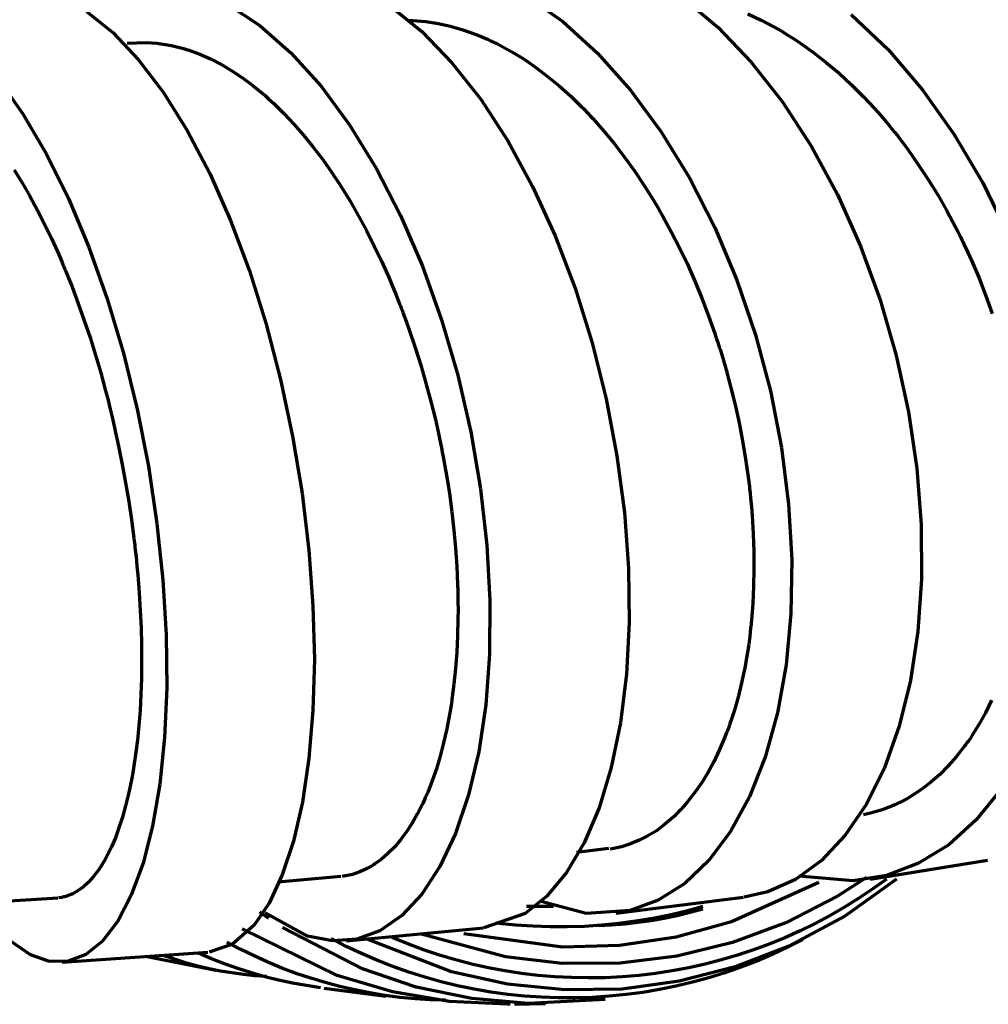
# Model space of a CAD drawing. Header units: millimetres. Extents: x 76 to 932, y 218 to 766.
# Tile 54 of 98: x 375 to 405, y 699 to 730. Entities that reach past the tile are written whole.
import ezdxf

# ---------------------------------------------------------------- set-up
doc = ezdxf.new("R2010")
doc.units = ezdxf.units.MM
doc.layers.add('Livello 1', color=18, linetype='Continuous', true_color=0x000000)

msp = doc.modelspace()

# ---------------------------------------------------------------- linework, layer by layer
at = {"layer": 'Livello 1', "color": 18, "lineweight": 70, "true_color": 0x000000}
for p, q in [((390.461, 730.532), (391.59, 729.728)), ((395.344, 730.479), (396.438, 729.559)), ((381.116, 730.278), (382.118, 729.608)), ((386.203, 730.215), (387.181, 729.421)), ((376.703, 730.042), (377.525, 729.386)), ((397.369, 729.968), (397.789, 729.774)), ((400.6, 729.954), (401.757, 728.853)), ((382.118, 729.608), (383.095, 728.747)), ((386.768, 729.774), (387.308, 729.731)), ((387.308, 729.731), (387.692, 729.671)), ((387.692, 729.671), (388.08, 729.587)), ((388.08, 729.587), (388.465, 729.474)), ((391.59, 729.728), (392.677, 728.744)), ((396.438, 729.559), (397.478, 728.465)), ((397.789, 729.774), (398.209, 729.552)), ((398.209, 729.552), (398.417, 729.435)), ((377.525, 729.386), (378.329, 728.535)), ((387.181, 729.421), (388.126, 728.444)), ((388.465, 729.474), (388.849, 729.336)), ((388.849, 729.336), (389.043, 729.262)), ((389.043, 729.262), (389.237, 729.178)), ((398.417, 729.435), (398.621, 729.308)), ((398.621, 729.308), (398.674, 729.276)), ((398.674, 729.276), (398.727, 729.245)), ((398.727, 729.245), (398.78, 729.209)), ((377.98, 729.051), (378.569, 729.072)), ((378.569, 729.072), (378.901, 729.051)), ((378.901, 729.051), (379.236, 729.005)), ((379.236, 729.005), (379.402, 728.969)), ((379.402, 728.969), (379.571, 728.931)), ((379.571, 728.931), (379.614, 728.92)), ((389.237, 729.178), (389.283, 729.156)), ((389.283, 729.156), (389.333, 729.132)), ((389.333, 729.132), (389.382, 729.111)), ((389.382, 729.111), (389.428, 729.086)), ((389.428, 729.086), (389.527, 729.04)), ((389.527, 729.04), (389.622, 728.991)), ((389.622, 728.991), (390.003, 728.779)), ((398.78, 729.209), (398.829, 729.178)), ((398.829, 729.178), (398.932, 729.111)), ((398.932, 729.111), (399.034, 729.04)), ((399.034, 729.04), (399.44, 728.751)), ((379.614, 728.92), (379.656, 728.909)), ((379.656, 728.909), (379.698, 728.895)), ((379.698, 728.895), (379.741, 728.885)), ((379.741, 728.885), (379.825, 728.86)), ((379.825, 728.86), (379.91, 728.832)), ((379.91, 728.832), (380.249, 728.708)), ((380.249, 728.708), (380.584, 728.56)), ((383.095, 728.747), (384.034, 727.706)), ((390.003, 728.779), (390.38, 728.55)), ((392.677, 728.744), (393.707, 727.587)), ((399.44, 728.751), (399.835, 728.44)), ((401.757, 728.853), (402.837, 727.597)), ((378.329, 728.535), (379.109, 727.509)), ((380.584, 728.56), (380.919, 728.387)), ((380.919, 728.387), (381.25, 728.193)), ((388.126, 728.444), (389.026, 727.301)), ((390.38, 728.55), (390.751, 728.292)), ((397.478, 728.465), (398.455, 727.22)), ((399.835, 728.44), (400.226, 728.112)), ((381.25, 728.193), (381.579, 727.975)), ((390.751, 728.292), (391.118, 728.017)), ((391.118, 728.017), (391.481, 727.717)), ((400.226, 728.112), (400.604, 727.763)), ((373.941, 727.932), (374.717, 726.842)), ((381.579, 727.975), (381.907, 727.728)), ((381.907, 727.728), (382.072, 727.597)), ((384.034, 727.706), (384.923, 726.5)), ((391.481, 727.717), (391.837, 727.396)), ((400.604, 727.763), (400.978, 727.392)), ((379.109, 727.509), (379.853, 726.32)), ((382.072, 727.597), (382.235, 727.463)), ((382.235, 727.463), (382.274, 727.428)), ((382.274, 727.428), (382.316, 727.392)), ((382.316, 727.392), (382.355, 727.354)), ((391.837, 727.396), (392.014, 727.227)), ((393.707, 727.587), (394.67, 726.285)), ((400.978, 727.392), (401.345, 727.001)), ((402.837, 727.597), (403.828, 726.204)), ((382.355, 727.354), (382.397, 727.318)), ((382.397, 727.318), (382.478, 727.244)), ((382.478, 727.244), (382.559, 727.17)), ((382.559, 727.17), (382.873, 726.86)), ((389.026, 727.301), (389.869, 726.006)), ((392.014, 727.227), (392.19, 727.054)), ((398.455, 727.22), (399.359, 725.83)), ((374.717, 726.842), (375.454, 725.59)), ((382.873, 726.86), (383.187, 726.528)), ((392.19, 727.054), (392.236, 727.008)), ((392.236, 727.008), (392.278, 726.966)), ((392.278, 726.966), (392.321, 726.92)), ((392.321, 726.92), (392.366, 726.874)), ((392.366, 726.874), (392.451, 726.782)), ((392.451, 726.782), (392.536, 726.69)), ((401.345, 727.001), (401.521, 726.8)), ((401.521, 726.8), (401.701, 726.592)), ((383.187, 726.528), (383.491, 726.179)), ((384.923, 726.5), (385.755, 725.149)), ((392.536, 726.69), (392.875, 726.306)), ((401.701, 726.592), (401.743, 726.539)), ((401.743, 726.539), (401.789, 726.486)), ((401.789, 726.486), (401.832, 726.433)), ((379.853, 726.32), (380.555, 724.98)), ((383.491, 726.179), (383.79, 725.808)), ((392.875, 726.306), (393.203, 725.907)), ((394.67, 726.285), (395.552, 724.845)), ((401.832, 726.433), (401.877, 726.38)), ((401.877, 726.38), (401.962, 726.274)), ((401.962, 726.274), (402.047, 726.165)), ((402.047, 726.165), (402.382, 725.724)), ((403.828, 726.204), (404.721, 724.687)), ((389.869, 726.006), (390.648, 724.577)), ((393.203, 725.907), (393.524, 725.491)), ((375.454, 725.59), (376.146, 724.196)), ((383.79, 725.808), (384.087, 725.417)), ((399.359, 725.83), (400.177, 724.32)), ((402.382, 725.724), (402.703, 725.265)), ((384.087, 725.417), (384.373, 725.008)), ((393.524, 725.491), (393.831, 725.061)), ((402.703, 725.265), (403.013, 724.796)), ((374.442, 725.092), (374.689, 724.694)), ((380.555, 724.98), (381.205, 723.512)), ((384.373, 725.008), (384.447, 724.902)), ((385.755, 725.149), (386.517, 723.671)), ((393.831, 725.061), (394.134, 724.609)), ((374.689, 724.694), (374.929, 724.277)), ((384.447, 724.902), (384.517, 724.796)), ((384.517, 724.796), (384.552, 724.743)), ((384.552, 724.743), (384.588, 724.69)), ((384.588, 724.69), (384.623, 724.634)), ((384.623, 724.634), (384.658, 724.581)), ((395.552, 724.845), (396.342, 723.293)), ((403.013, 724.796), (403.31, 724.313)), ((404.721, 724.687), (405.5, 723.078)), ((384.658, 724.581), (384.796, 724.359)), ((384.796, 724.359), (384.933, 724.133)), ((390.648, 724.577), (391.354, 723.032)), ((394.134, 724.609), (394.427, 724.143)), ((400.177, 724.32), (400.897, 722.715)), ((403.31, 724.313), (403.595, 723.815)), ((374.929, 724.277), (375.165, 723.844)), ((376.146, 724.196), (376.781, 722.679)), ((384.933, 724.133), (385.198, 723.674)), ((394.427, 724.143), (394.497, 724.024)), ((394.497, 724.024), (394.568, 723.904)), ((375.165, 723.844), (375.394, 723.396)), ((394.568, 723.904), (394.603, 723.844)), ((394.603, 723.844), (394.638, 723.784)), ((394.638, 723.784), (394.674, 723.72)), ((394.674, 723.72), (394.709, 723.66)), ((403.595, 723.815), (403.867, 723.304)), ((375.394, 723.396), (375.62, 722.93)), ((381.205, 723.512), (381.794, 721.935)), ((385.198, 723.674), (385.452, 723.202)), ((386.517, 723.671), (387.202, 722.083)), ((394.709, 723.66), (394.847, 723.413)), ((394.847, 723.413), (394.981, 723.163)), ((385.452, 723.202), (385.699, 722.715)), ((394.981, 723.163), (395.238, 722.658)), ((396.342, 723.293), (397.034, 721.649)), ((403.867, 723.304), (403.934, 723.173)), ((403.934, 723.173), (403.998, 723.043)), ((375.62, 722.93), (375.839, 722.447)), ((391.354, 723.032), (391.978, 721.395)), ((403.998, 723.043), (404.029, 722.979)), ((404.029, 722.979), (404.065, 722.912)), ((404.065, 722.912), (404.096, 722.845)), ((404.096, 722.845), (404.128, 722.778)), ((404.128, 722.778), (404.252, 722.514)), ((376.781, 722.679), (377.352, 721.06)), ((385.699, 722.715), (385.935, 722.217)), ((395.238, 722.658), (395.485, 722.143)), ((400.897, 722.715), (401.511, 721.032)), ((404.252, 722.514), (404.372, 722.245)), ((375.839, 722.447), (375.892, 722.323)), ((375.892, 722.323), (375.945, 722.2)), ((375.945, 722.2), (375.969, 722.136)), ((385.935, 722.217), (386.165, 721.706)), ((404.372, 722.245), (404.601, 721.706)), ((375.969, 722.136), (375.998, 722.073)), ((375.998, 722.073), (376.022, 722.009)), ((376.022, 722.009), (376.051, 721.946)), ((376.051, 721.946), (376.153, 721.692)), ((381.794, 721.935), (382.319, 720.27)), ((387.202, 722.083), (387.802, 720.411)), ((395.485, 722.143), (395.718, 721.614)), ((376.153, 721.692), (376.255, 721.438)), ((386.165, 721.706), (386.383, 721.18)), ((395.718, 721.614), (395.937, 721.081)), ((397.034, 721.649), (397.612, 719.938)), ((404.601, 721.706), (404.812, 721.159)), ((376.255, 721.438), (376.449, 720.919)), ((391.978, 721.395), (392.511, 719.688)), ((377.352, 721.06), (377.857, 719.363)), ((386.383, 721.18), (386.436, 721.046)), ((386.436, 721.046), (386.489, 720.912)), ((395.937, 721.081), (396.148, 720.534)), ((401.511, 721.032), (402.011, 719.293)), ((404.812, 721.159), (405.01, 720.605)), ((376.449, 720.919), (376.636, 720.39)), ((386.489, 720.912), (386.517, 720.845)), ((386.517, 720.845), (386.542, 720.778)), ((386.542, 720.778), (386.567, 720.707)), ((386.567, 720.707), (386.595, 720.64)), ((386.595, 720.64), (386.694, 720.369)), ((376.636, 720.39), (376.816, 719.854)), ((386.694, 720.369), (386.793, 720.094)), ((387.802, 720.411), (388.306, 718.679)), ((396.148, 720.534), (396.342, 719.981)), ((382.319, 720.27), (382.771, 718.541)), ((386.793, 720.094), (386.98, 719.543)), ((376.816, 719.854), (376.985, 719.307)), ((396.342, 719.981), (396.388, 719.84)), ((396.388, 719.84), (396.438, 719.698)), ((396.438, 719.698), (396.459, 719.628)), ((397.612, 719.938), (398.082, 718.185)), ((386.98, 719.543), (387.152, 718.989)), ((392.511, 719.688), (392.949, 717.935)), ((396.459, 719.628), (396.48, 719.557)), ((396.48, 719.557), (396.505, 719.487)), ((396.505, 719.487), (396.526, 719.416)), ((396.526, 719.416), (396.61, 719.134)), ((376.985, 719.307), (377.148, 718.749)), ((377.857, 719.363), (378.287, 717.614)), ((396.61, 719.134), (396.695, 718.848)), ((402.011, 719.293), (402.396, 717.529)), ((387.152, 718.989), (387.315, 718.425)), ((396.695, 718.848), (396.847, 718.28)), ((377.148, 718.749), (377.303, 718.185)), ((382.771, 718.541), (383.148, 716.774)), ((388.306, 718.679), (388.712, 716.911)), ((377.303, 718.185), (377.321, 718.114)), ((387.315, 718.425), (387.466, 717.86)), ((396.847, 718.28), (396.984, 717.712)), ((398.082, 718.185), (398.427, 716.414)), ((377.321, 718.114), (377.338, 718.044)), ((377.338, 718.044), (377.356, 717.97)), ((377.356, 717.97), (377.377, 717.899)), ((377.377, 717.899), (377.412, 717.755)), ((387.466, 717.86), (387.608, 717.289)), ((392.949, 717.935), (393.284, 716.16)), ((377.412, 717.755), (377.448, 717.614)), ((377.448, 717.614), (377.515, 717.324)), ((378.287, 717.614), (378.64, 715.832)), ((396.984, 717.712), (397.111, 717.141)), ((377.515, 717.324), (377.582, 717.038)), ((387.608, 717.289), (387.735, 716.71)), ((402.396, 717.529), (402.657, 715.761)), ((377.582, 717.038), (377.709, 716.463)), ((397.111, 717.141), (397.221, 716.569)), ((383.148, 716.774), (383.441, 714.989)), ((387.735, 716.71), (387.749, 716.64)), ((387.749, 716.64), (387.766, 716.566)), ((388.712, 716.911), (389.019, 715.13)), ((377.709, 716.463), (377.821, 715.888)), ((387.766, 716.566), (387.78, 716.492)), ((387.78, 716.492), (387.795, 716.421)), ((387.795, 716.421), (387.823, 716.276)), ((397.221, 716.569), (397.312, 715.994)), ((398.427, 716.414), (398.649, 714.647)), ((387.823, 716.276), (387.851, 716.128)), ((387.851, 716.128), (387.904, 715.839)), ((393.284, 716.16), (393.517, 714.386)), ((377.821, 715.888), (377.927, 715.313)), ((378.64, 715.832), (378.908, 714.047)), ((387.904, 715.839), (387.953, 715.553)), ((397.312, 715.994), (397.394, 715.419)), ((402.657, 715.761), (402.795, 714.012)), ((387.953, 715.553), (388.045, 714.978)), ((397.394, 715.419), (397.404, 715.349)), ((377.927, 715.313), (378.023, 714.735)), ((389.019, 715.13), (389.216, 713.363)), ((397.404, 715.349), (397.411, 715.278)), ((397.411, 715.278), (397.422, 715.204)), ((397.422, 715.204), (397.429, 715.133)), ((397.429, 715.133), (397.446, 714.989)), ((383.441, 714.989), (383.656, 713.214)), ((388.045, 714.978), (388.119, 714.407)), ((397.446, 714.989), (397.461, 714.848)), ((397.461, 714.848), (397.485, 714.562)), ((378.023, 714.735), (378.111, 714.16)), ((397.485, 714.562), (397.51, 714.28)), ((398.649, 714.647), (398.748, 712.911)), ((378.111, 714.16), (378.185, 713.581)), ((388.119, 714.407), (388.186, 713.839)), ((393.517, 714.386), (393.644, 712.643)), ((397.51, 714.28), (397.542, 713.719)), ((378.908, 714.047), (379.095, 712.283)), ((402.795, 714.012), (402.805, 712.308)), ((378.185, 713.581), (378.195, 713.507)), ((388.186, 713.839), (388.235, 713.274)), ((397.542, 713.719), (397.563, 713.165)), ((378.195, 713.507), (378.202, 713.437)), ((378.202, 713.437), (378.213, 713.366)), ((378.213, 713.366), (378.22, 713.292)), ((378.22, 713.292), (378.238, 713.147)), ((388.235, 713.274), (388.274, 712.713)), ((389.216, 713.363), (389.311, 711.634)), ((378.238, 713.147), (378.252, 713.006)), ((378.252, 713.006), (378.28, 712.72)), ((383.656, 713.214), (383.783, 711.475)), ((397.563, 713.165), (397.566, 712.622)), ((378.28, 712.72), (378.308, 712.438)), ((388.274, 712.713), (388.299, 712.152)), ((393.644, 712.643), (393.665, 710.95)), ((397.566, 712.622), (397.556, 712.082)), ((398.748, 712.911), (398.72, 711.228)), ((378.308, 712.438), (378.351, 711.881)), ((379.095, 712.283), (379.194, 710.561)), ((388.299, 712.152), (388.302, 712.085)), ((388.302, 712.085), (388.306, 712.015)), ((388.306, 712.015), (388.306, 711.948)), ((397.556, 712.082), (397.531, 711.549)), ((402.805, 712.308), (402.692, 710.674)), ((378.351, 711.881), (378.386, 711.327)), ((388.306, 711.948), (388.31, 711.877)), ((388.31, 711.877), (388.313, 711.74)), ((388.313, 711.74), (388.313, 711.602)), ((383.783, 711.475), (383.826, 709.796)), ((388.313, 711.602), (388.317, 711.334)), ((389.311, 711.634), (389.297, 709.965)), ((397.531, 711.549), (397.489, 711.027)), ((378.386, 711.327), (378.411, 710.784)), ((388.317, 711.334), (388.313, 711.066)), ((398.72, 711.228), (398.572, 709.627)), ((378.411, 710.784), (378.425, 710.248)), ((388.313, 711.066), (388.302, 710.537)), ((393.665, 710.95), (393.58, 709.334)), ((397.468, 710.833), (397.461, 710.77)), ((397.475, 710.897), (397.468, 710.833)), ((397.482, 710.964), (397.475, 710.897)), ((397.489, 711.027), (397.482, 710.964)), ((379.194, 710.561), (379.211, 708.91)), ((388.302, 710.537), (388.274, 710.022)), ((397.432, 710.516), (397.401, 710.265)), ((397.446, 710.643), (397.432, 710.516)), ((397.461, 710.77), (397.446, 710.643)), ((402.692, 710.674), (402.459, 709.133)), ((378.425, 710.248), (378.428, 709.983)), ((397.401, 710.265), (397.362, 710.018)), ((378.428, 709.983), (378.428, 709.722)), ((388.274, 710.022), (388.239, 709.517)), ((389.297, 709.965), (389.181, 708.381)), ((397.362, 710.018), (397.277, 709.535)), ((378.428, 709.591), (378.425, 709.461)), ((378.428, 709.722), (378.428, 709.591)), ((383.826, 709.796), (383.783, 708.198)), ((398.572, 709.627), (398.3, 708.124)), ((378.425, 709.33), (378.421, 709.267)), ((378.421, 709.267), (378.421, 709.203)), ((378.425, 709.461), (378.425, 709.394)), ((378.425, 709.394), (378.425, 709.33)), ((388.239, 709.517), (388.19, 709.023)), ((393.58, 709.334), (393.39, 707.817)), ((397.277, 709.535), (397.178, 709.066)), ((378.421, 709.203), (378.404, 708.695)), ((388.19, 709.023), (388.158, 708.783)), ((397.178, 709.066), (397.069, 708.614)), ((402.459, 709.133), (402.107, 707.707)), ((378.404, 708.695), (378.379, 708.205)), ((379.211, 708.91), (379.144, 707.348)), ((388.158, 708.783), (388.126, 708.544)), ((388.108, 708.424), (388.091, 708.307)), ((388.126, 708.544), (388.108, 708.424)), ((389.181, 708.381), (388.962, 706.907)), ((397.069, 708.614), (396.942, 708.177)), ((404.992, 708.522), (404.802, 708.131)), ((378.379, 708.205), (378.34, 707.732)), ((383.783, 708.198), (383.656, 706.706)), ((388.052, 708.074), (387.964, 707.623)), ((388.059, 708.131), (388.052, 708.074)), ((388.07, 708.191), (388.059, 708.131)), ((388.08, 708.247), (388.07, 708.191)), ((388.091, 708.307), (388.08, 708.247)), ((396.942, 708.177), (396.875, 707.965)), ((398.3, 708.124), (397.916, 706.744)), ((404.802, 708.131), (404.594, 707.76)), ((378.34, 707.732), (378.298, 707.27)), ((393.39, 707.817), (393.104, 706.42)), ((396.801, 707.753), (396.766, 707.651)), ((396.875, 707.965), (396.801, 707.753)), ((402.107, 707.707), (401.645, 706.413)), ((404.594, 707.76), (404.484, 707.58)), ((387.964, 707.623), (387.865, 707.189)), ((396.67, 707.397), (396.649, 707.348)), ((396.688, 707.45), (396.67, 707.397)), ((396.709, 707.499), (396.688, 707.45)), ((396.727, 707.549), (396.709, 707.499)), ((396.766, 707.651), (396.727, 707.549)), ((404.375, 707.408), (404.319, 707.319)), ((404.484, 707.58), (404.375, 707.408)), ((378.298, 707.27), (378.241, 706.829)), ((379.144, 707.348), (378.996, 705.901)), ((387.865, 707.189), (387.756, 706.773)), ((396.649, 707.348), (396.483, 706.96)), ((404.17, 707.111), (404.139, 707.073)), ((404.199, 707.154), (404.17, 707.111)), ((404.23, 707.196), (404.199, 707.154)), ((404.259, 707.235), (404.23, 707.196)), ((404.319, 707.319), (404.259, 707.235)), ((378.241, 706.829), (378.178, 706.399)), ((387.756, 706.773), (387.639, 706.378)), ((388.962, 706.907), (388.645, 705.563)), ((396.483, 706.96), (396.307, 706.596)), ((404.139, 707.073), (403.895, 706.759)), ((383.656, 706.706), (383.452, 705.34)), ((396.307, 706.596), (396.12, 706.251)), ((397.916, 706.744), (397.425, 705.506)), ((403.638, 706.469), (403.373, 706.205)), ((403.895, 706.759), (403.638, 706.469)), ((378.139, 706.191), (378.104, 705.986)), ((378.178, 706.399), (378.139, 706.191)), ((387.639, 706.378), (387.509, 706)), ((393.104, 706.42), (392.723, 705.16)), ((396.12, 706.251), (395.923, 705.93)), ((401.645, 706.413), (401.08, 705.273)), ((403.373, 706.205), (403.094, 705.961)), ((378.083, 705.887), (378.072, 705.838)), ((378.093, 705.937), (378.083, 705.887)), ((378.104, 705.986), (378.093, 705.937)), ((378.996, 705.901), (378.767, 704.585)), ((387.509, 706), (387.368, 705.64)), ((395.923, 705.93), (395.711, 705.626)), ((403.094, 705.961), (402.809, 705.743)), ((378.019, 705.591), (377.927, 705.217)), ((378.04, 705.69), (378.019, 705.591)), ((378.061, 705.788), (378.04, 705.69)), ((378.072, 705.838), (378.061, 705.788)), ((387.368, 705.64), (387.294, 705.467)), ((388.645, 705.563), (388.239, 704.36)), ((395.711, 705.626), (395.492, 705.344)), ((402.512, 705.545), (402.361, 705.453)), ((402.809, 705.743), (402.512, 705.545)), ((405.285, 705.732), (404.513, 704.779)), ((383.452, 705.34), (383.173, 704.12)), ((387.195, 705.259), (387.177, 705.217)), ((387.216, 705.298), (387.195, 705.259)), ((387.294, 705.467), (387.216, 705.298)), ((395.492, 705.344), (395.376, 705.21)), ((397.425, 705.506), (396.836, 704.423)), ((401.08, 705.273), (400.42, 704.303)), ((401.969, 705.256), (401.891, 705.22)), ((402.05, 705.291), (401.969, 705.256)), ((402.089, 705.312), (402.05, 705.291)), ((402.128, 705.33), (402.089, 705.312)), ((402.167, 705.351), (402.128, 705.33)), ((402.205, 705.369), (402.167, 705.351)), ((402.361, 705.453), (402.205, 705.369)), ((377.927, 705.217), (377.829, 704.864)), ((387.054, 704.981), (386.884, 704.681)), ((387.096, 705.058), (387.054, 704.981)), ((387.135, 705.136), (387.096, 705.058)), ((387.156, 705.178), (387.135, 705.136)), ((387.177, 705.217), (387.156, 705.178)), ((392.723, 705.16), (392.254, 704.063)), ((395.139, 704.963), (395.079, 704.903)), ((395.171, 704.991), (395.139, 704.963)), ((395.199, 705.023), (395.171, 704.991)), ((395.231, 705.055), (395.199, 705.023)), ((395.259, 705.083), (395.231, 705.055)), ((395.376, 705.21), (395.259, 705.083)), ((401.246, 704.998), (400.992, 704.942)), ((401.57, 705.097), (401.246, 704.998)), ((401.891, 705.22), (401.57, 705.097)), ((377.829, 704.864), (377.719, 704.532)), ((386.884, 704.681), (386.704, 704.409)), ((394.769, 704.635), (394.515, 704.444)), ((395.019, 704.846), (394.769, 704.635)), ((395.079, 704.903), (395.019, 704.846)), ((404.513, 704.779), (403.652, 704.003)), ((377.719, 704.532), (377.606, 704.226)), ((378.767, 704.585), (378.471, 703.425)), ((386.704, 704.409), (386.521, 704.159)), ((388.239, 704.36), (387.752, 703.322)), ((394.515, 704.444), (394.25, 704.282)), ((396.836, 704.423), (396.155, 703.516)), ((377.606, 704.226), (377.483, 703.936)), ((383.173, 704.12), (382.824, 703.061)), ((386.521, 704.159), (386.327, 703.933)), ((392.254, 704.063), (391.707, 703.139)), ((393.707, 704.032), (393.425, 703.943)), ((393.982, 704.144), (393.707, 704.032)), ((394.25, 704.282), (393.982, 704.144)), ((400.42, 704.303), (399.68, 703.516)), ((403.652, 704.003), (402.713, 703.425)), ((377.483, 703.936), (377.352, 703.668)), ((386.126, 703.728), (385.914, 703.548)), ((386.327, 703.933), (386.126, 703.728)), ((392.028, 703.778), (393.026, 703.898)), ((393.136, 703.88), (393.076, 703.869)), ((393.28, 703.908), (393.136, 703.88)), ((393.425, 703.943), (393.28, 703.908)), ((377.197, 703.397), (377.179, 703.368)), ((377.215, 703.425), (377.197, 703.397)), ((377.285, 703.545), (377.215, 703.425)), ((377.352, 703.668), (377.285, 703.545)), ((378.471, 703.425), (378.104, 702.43)), ((385.699, 703.393), (385.671, 703.375)), ((385.808, 703.467), (385.699, 703.393)), ((385.914, 703.548), (385.808, 703.467)), ((396.155, 703.516), (395.4, 702.797)), ((399.68, 703.516), (398.868, 702.92)), ((401.197, 702.934), (404.862, 703.527)), ((402.713, 703.425), (401.712, 703.047)), ((377.07, 703.203), (376.922, 703.009)), ((377.109, 703.255), (377.07, 703.203)), ((377.144, 703.312), (377.109, 703.255)), ((377.162, 703.34), (377.144, 703.312)), ((377.179, 703.368), (377.162, 703.34)), ((385.018, 703.079), (384.694, 703.012)), ((385.251, 703.157), (385.018, 703.079)), ((385.477, 703.262), (385.251, 703.157)), ((385.533, 703.291), (385.477, 703.262)), ((385.59, 703.322), (385.533, 703.291)), ((385.614, 703.34), (385.59, 703.322)), ((385.643, 703.358), (385.614, 703.34)), ((385.671, 703.375), (385.643, 703.358)), ((387.752, 703.322), (387.188, 702.462)), ((391.707, 703.139), (391.089, 702.398)), ((376.767, 702.836), (376.608, 702.691)), ((376.922, 703.009), (376.767, 702.836)), ((382.824, 703.061), (382.411, 702.179)), ((382.7, 702.843), (384.658, 703.019)), ((395.4, 702.797), (394.575, 702.271)), ((399.595, 702.825), (396.868, 701.594)), ((398.868, 702.92), (397.997, 702.532)), ((400.664, 702.874), (398.963, 703.026)), ((401.08, 702.977), (400.181, 702.402)), ((402.018, 702.934), (400.403, 701.777)), ((401.712, 703.047), (400.664, 702.874)), ((401.708, 702.934), (401.282, 702.627)), ((376.273, 702.476), (376.1, 702.405)), ((376.442, 702.571), (376.273, 702.476)), ((376.608, 702.691), (376.442, 702.571)), ((397.997, 702.532), (397.256, 702.366)), ((401.282, 702.627), (400.845, 702.334)), ((372.819, 702.165), (375.811, 702.349)), ((375.924, 702.359), (375.825, 702.345)), ((375.945, 702.363), (375.924, 702.359)), ((375.966, 702.366), (375.945, 702.363)), ((375.991, 702.373), (375.966, 702.366)), ((376.012, 702.377), (375.991, 702.373)), ((376.058, 702.391), (376.012, 702.377)), ((376.1, 702.405), (376.058, 702.391)), ((378.104, 702.43), (377.68, 701.615)), ((382.411, 702.179), (381.942, 701.492)), ((387.188, 702.462), (386.56, 701.791)), ((391.089, 702.398), (390.412, 701.858)), ((392.324, 701.855), (390.91, 702.229)), ((393.255, 701.866), (397.242, 702.366)), ((394.575, 702.271), (393.7, 701.947)), ((400.181, 702.402), (398.579, 701.576)), ((400.845, 702.334), (400.399, 702.057)), ((382.404, 701.703), (382.125, 701.901)), ((383.611, 701.149), (382.288, 701.88)), ((390.412, 701.858), (389.128, 701.41)), ((391.298, 702.074), (390.458, 702.074)), ((393.7, 701.947), (392.324, 701.855)), ((395.453, 701.929), (394.93, 701.806)), ((395.571, 701.886), (395.167, 701.788)), ((395.972, 702.07), (395.453, 701.929)), ((395.972, 701.996), (395.571, 701.886)), ((400.399, 702.057), (399.944, 701.794)), ((377.68, 701.615), (377.204, 700.994)), ((386.56, 701.791), (385.875, 701.319)), ((390.118, 701.493), (389.583, 701.548)), ((393.339, 701.541), (392.804, 701.489)), ((393.872, 701.612), (393.339, 701.541)), ((393.94, 701.572), (393.527, 701.526)), ((394.402, 701.7), (393.872, 701.612)), ((394.352, 701.631), (393.94, 701.572)), ((394.761, 701.703), (394.352, 701.631)), ((394.93, 701.806), (394.402, 701.7)), ((395.167, 701.788), (394.761, 701.703)), ((396.868, 701.594), (395.139, 701.121)), ((398.579, 701.576), (396.896, 700.948)), ((400.403, 701.777), (398.657, 700.839)), ((399.48, 701.547), (399.009, 701.316)), ((399.944, 701.794), (399.48, 701.547)), ((381.942, 701.492), (381.272, 700.899)), ((384.542, 699.918), (381.571, 701.372)), ((385.332, 700.123), (382.831, 701.417)), ((384.828, 701.005), (389.117, 701.41)), ((385.875, 701.319), (385.149, 701.054)), ((390.654, 701.457), (390.118, 701.493)), ((391.192, 701.438), (390.654, 701.457)), ((391.73, 701.437), (391.192, 701.438)), ((392.267, 701.454), (391.73, 701.437)), ((392.804, 701.489), (392.267, 701.454)), ((393.113, 701.494), (392.698, 701.474)), ((393.527, 701.526), (393.113, 701.494)), ((399.009, 701.316), (398.529, 701.101)), ((374.953, 700.567), (374.354, 700.98)), ((377.204, 700.994), (376.682, 700.574)), ((381.512, 700.739), (381.092, 700.962)), ((384.39, 700.998), (383.611, 701.149)), ((384.819, 700.83), (384.348, 701.072)), ((385.149, 701.054), (384.39, 700.998)), ((388.108, 700.035), (385.48, 701.051)), ((386.746, 700.908), (386.26, 701.107)), ((389.802, 700.497), (387.131, 701.22)), ((391.583, 700.804), (388.493, 701.223)), ((395.139, 701.121), (393.368, 700.857)), ((396.896, 700.948), (395.15, 700.521)), ((398.529, 701.101), (398.043, 700.902)), ((399.09, 701.04), (398.619, 700.8)), ((375.945, 700.338), (380.499, 700.648)), ((380.609, 700.443), (380.203, 700.617)), ((381.272, 700.899), (380.541, 700.652)), ((381.94, 700.529), (381.512, 700.739)), ((385.297, 700.604), (384.819, 700.83)), ((387.239, 700.725), (386.746, 700.908)), ((387.737, 700.559), (387.239, 700.725)), ((393.368, 700.857), (391.583, 700.804)), ((398.657, 700.839), (396.977, 700.186)), ((397.55, 700.719), (397.051, 700.554)), ((398.043, 700.902), (397.55, 700.719)), ((398.619, 700.8), (398.139, 700.577)), ((375.546, 700.359), (374.953, 700.567)), ((376.128, 700.363), (375.546, 700.359)), ((376.682, 700.574), (376.128, 700.363)), ((378.552, 700.518), (380.75, 700.087)), ((379.487, 700.415), (379.144, 700.532)), ((379.834, 700.308), (379.487, 700.415)), ((381.02, 700.282), (380.609, 700.443)), ((382.374, 700.334), (381.94, 700.529)), ((382.814, 700.152), (382.374, 700.334)), ((385.783, 700.395), (385.297, 700.604)), ((386.276, 700.202), (385.783, 700.395)), ((388.241, 700.41), (387.737, 700.559)), ((388.75, 700.278), (388.241, 700.41)), ((391.58, 700.296), (389.802, 700.497)), ((395.15, 700.521), (393.372, 700.303)), ((396.547, 700.405), (396.038, 700.274)), ((397.051, 700.554), (396.547, 700.405)), ((397.652, 700.369), (397.159, 700.179)), ((398.139, 700.577), (397.652, 700.369)), ((380.184, 700.214), (379.834, 700.308)), ((380.536, 700.13), (380.184, 700.214)), ((380.891, 700.058), (380.536, 700.13)), ((381.249, 699.998), (380.891, 700.058)), ((381.436, 700.135), (381.02, 700.282)), ((381.857, 700.001), (381.436, 700.135)), ((382.282, 699.881), (381.857, 700.001)), ((383.26, 699.985), (382.814, 700.152)), ((387.011, 699.558), (385.332, 700.123)), ((386.775, 700.026), (386.276, 700.202)), ((387.28, 699.867), (386.775, 700.026)), ((389.862, 699.647), (388.108, 700.035)), ((389.263, 700.163), (388.75, 700.278)), ((389.779, 700.066), (389.263, 700.163)), ((390.298, 699.986), (389.779, 700.066)), ((393.372, 700.303), (391.58, 700.296)), ((395.009, 700.063), (394.49, 699.983)), ((395.525, 700.16), (395.009, 700.063)), ((396.977, 700.186), (395.231, 699.738)), ((396.038, 700.274), (395.525, 700.16)), ((396.659, 700.005), (396.153, 699.848)), ((397.159, 700.179), (396.659, 700.005)), ((381.608, 699.949), (381.249, 699.998)), ((381.968, 699.912), (381.608, 699.949)), ((382.33, 699.886), (381.968, 699.912)), ((382.71, 699.774), (382.282, 699.881)), ((383.142, 699.681), (382.71, 699.774)), ((383.711, 699.833), (383.26, 699.985)), ((384.167, 699.696), (383.711, 699.833)), ((384.627, 699.574), (384.167, 699.696)), ((386.27, 699.41), (384.542, 699.918)), ((387.789, 699.725), (387.28, 699.867)), ((388.304, 699.6), (387.789, 699.725)), ((390.82, 699.923), (390.298, 699.986)), ((391.344, 699.879), (390.82, 699.923)), ((391.868, 699.852), (391.344, 699.879)), ((392.394, 699.843), (391.868, 699.852)), ((392.919, 699.851), (392.394, 699.843)), ((393.444, 699.878), (392.919, 699.851)), ((393.968, 699.922), (393.444, 699.878)), ((395.231, 699.738), (393.45, 699.495)), ((394.49, 699.983), (393.968, 699.922)), ((395.643, 699.708), (395.128, 699.585)), ((396.153, 699.848), (395.643, 699.708)), ((383.576, 699.602), (383.142, 699.681)), ((384.013, 699.537), (383.576, 699.602)), ((384.136, 699.52), (386.066, 699.269)), ((385.091, 699.466), (384.627, 699.574)), ((385.558, 699.374), (385.091, 699.466)), ((388.048, 699.107), (386.27, 699.41)), ((388.751, 699.198), (387.011, 699.558)), ((388.822, 699.492), (388.304, 699.6)), ((389.343, 699.402), (388.822, 699.492)), ((389.868, 699.33), (389.343, 699.402)), ((391.65, 699.467), (389.862, 699.647)), ((393.45, 699.495), (391.65, 699.467)), ((394.088, 699.392), (393.563, 699.322)), ((394.61, 699.48), (394.088, 699.392)), ((395.128, 699.585), (394.61, 699.48)), ((386.028, 699.298), (385.558, 699.374)), ((386.5, 699.236), (386.028, 699.298)), ((386.974, 699.191), (386.5, 699.236)), ((387.449, 699.16), (386.974, 699.191)), ((387.925, 699.146), (387.449, 699.16)), ((389.851, 699.019), (388.048, 699.107)), ((390.518, 699.047), (388.751, 699.198)), ((390.394, 699.276), (389.868, 699.33)), ((390.922, 699.239), (390.394, 699.276)), ((392.913, 699.174), (390.518, 699.047)), ((391.451, 699.22), (390.922, 699.239)), ((391.98, 699.219), (391.451, 699.22)), ((392.509, 699.235), (391.98, 699.219)), ((393.037, 699.27), (392.509, 699.235)), ((393.563, 699.322), (393.037, 699.27)), ((389.943, 699.022), (389.851, 699.019)), ((390.084, 699.026), (391.051, 699.04))]:
    msp.add_line(p, q, dxfattribs=at)

doc.saveas('drawing.dxf')
